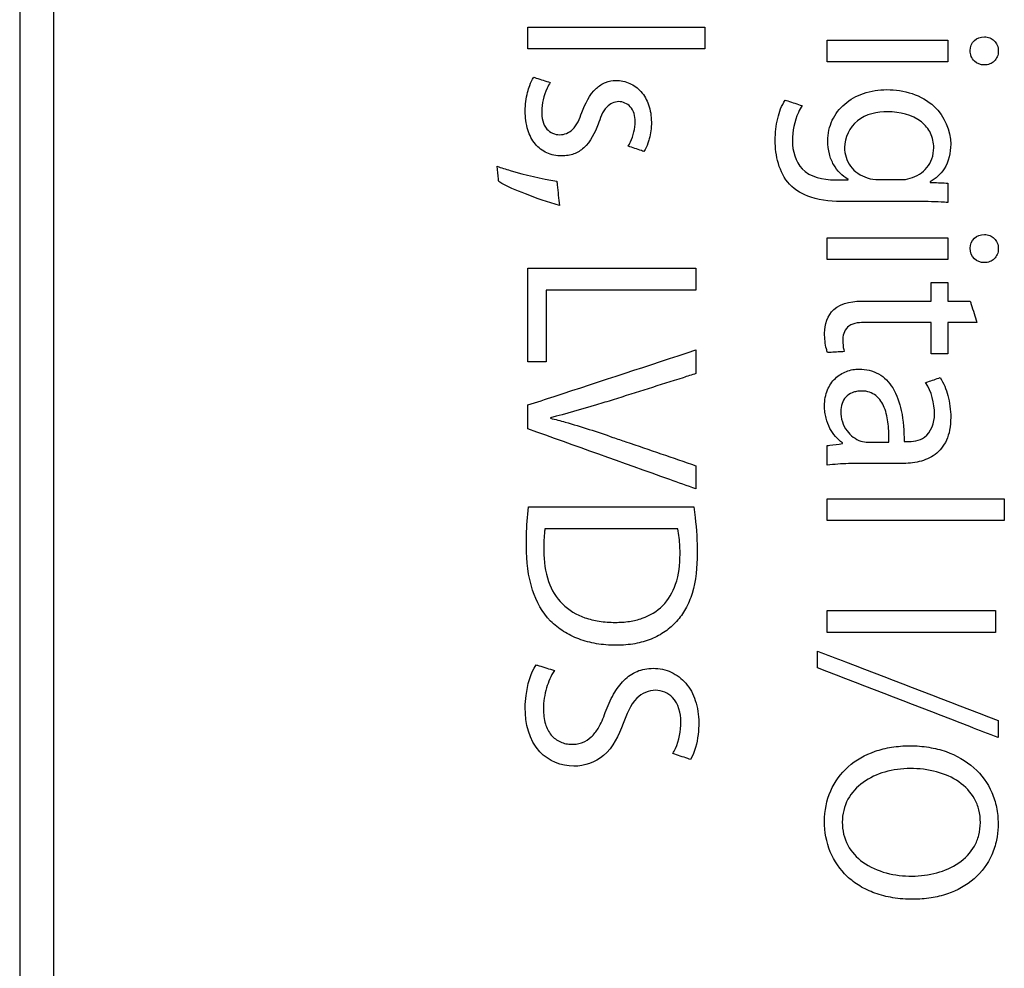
# Model space of a CAD drawing. Header units: inches. Extents: x 0 to 22, y 0 to 17.
# Tile 14 of 29: x 10.653 to 11.091, y 8.216 to 8.639. Entities that reach past the tile are written whole.
import ezdxf

# ---------------------------------------------------------------- set-up
doc = ezdxf.new("R2010")
doc.units = ezdxf.units.IN
doc.header["$LTSCALE"] = 1.21
doc.header["$MEASUREMENT"] = 0
doc.layers.get('0').update_dxf_attribs({"linetype": 'CONTINUOUS'})
doc.layers.add('DATUMCURVES', color=7, linetype='CONTINUOUS')

msp = doc.modelspace()

# ---------------------------------------------------------------- linework, layer by layer
at = {"color": 7, "linetype": 'CONTINUOUS'}
for p, q in [((10.65281, 9.20279), (10.65281, 7.31679)), ((10.66781, 9.19779), (10.66781, 7.32179))]:
    msp.add_line(p, q, dxfattribs=at)
at = {"layer": 'DATUMCURVES', "color": 40, "linetype": 'CONTINUOUS'}
for points, knots in [([(10.66781, 9.19765, 0.394), (10.66781, 9.09998, 0.394), (10.66781, 8.47485, 0.394), (10.66781, 7.84971, 0.394), (10.66781, 7.32226, 0.394)], [0, 0, 0, 0, 0.15625, 1, 1, 1, 1]), ([(10.8792, 8.62613, 0.394), (10.8792, 8.62664, 0.394), (10.8792, 8.6299, 0.394), (10.8792, 8.63315, 0.394), (10.8792, 8.6359, 0.394)], [0, 0, 0, 0, 0.15625, 1, 1, 1, 1]), ([(10.8792, 8.6359, 0.394), (10.88331, 8.6359, 0.394), (10.90959, 8.6359, 0.394), (10.93587, 8.6359, 0.394), (10.95805, 8.6359, 0.394)], [0, 0, 0, 0, 0.15625, 1, 1, 1, 1]), ([(10.95805, 8.6359, 0.394), (10.95805, 8.63539, 0.394), (10.95805, 8.63214, 0.394), (10.95805, 8.62888, 0.394), (10.95805, 8.62613, 0.394)], [0, 0, 0, 0, 0.15625, 1, 1, 1, 1]), ([(11.07617, 8.62542, 0.394), (11.0762, 8.6271, 0.394), (11.07751, 8.63041, 0.394), (11.08175, 8.63187, 0.394), (11.08494, 8.63128, 0.394), (11.08703, 8.62994, 0.394), (11.08842, 8.62782, 0.394), (11.08873, 8.62604, 0.394), (11.08872, 8.62506, 0.394), (11.08871, 8.62498, 0.394)], [0, 0, 0, 0, 0.246013, 0.487094, 0.612157, 0.731745, 0.85344, 0.986788, 1, 1, 1, 1]), ([(11.01254, 8.63014, 0.394), (11.01534, 8.63014, 0.394), (11.03325, 8.63014, 0.394), (11.05117, 8.63014, 0.394), (11.06629, 8.63014, 0.394)], [0, 0, 0, 0, 0.15625, 1, 1, 1, 1]), ([(11.01254, 8.62036, 0.394), (11.01254, 8.62087, 0.394), (11.01254, 8.62413, 0.394), (11.01254, 8.62738, 0.394), (11.01254, 8.63014, 0.394)], [0, 0, 0, 0, 0.15625, 1, 1, 1, 1]), ([(11.06629, 8.63014, 0.394), (11.06629, 8.62963, 0.394), (11.06629, 8.62637, 0.394), (11.06629, 8.62311, 0.394), (11.06629, 8.62036, 0.394)], [0, 0, 0, 0, 0.15625, 1, 1, 1, 1]), ([(10.95805, 8.62613, 0.394), (10.95394, 8.62613, 0.394), (10.92766, 8.62613, 0.394), (10.90138, 8.62613, 0.394), (10.8792, 8.62613, 0.394)], [0, 0, 0, 0, 0.15625, 1, 1, 1, 1]), ([(11.08871, 8.62498, 0.394), (11.08869, 8.62419, 0.394), (11.08838, 8.62261, 0.394), (11.08702, 8.6206, 0.394), (11.08494, 8.61931, 0.394), (11.08175, 8.61874, 0.394), (11.07744, 8.62024, 0.394), (11.07615, 8.62367, 0.394), (11.07617, 8.62542, 0.394)], [0, 0, 0, 0, 0.121401, 0.243894, 0.36492, 0.492449, 0.739132, 1, 1, 1, 1]), ([(11.06629, 8.62036, 0.394), (11.06349, 8.62036, 0.394), (11.04557, 8.62036, 0.394), (11.02766, 8.62036, 0.394), (11.01254, 8.62036, 0.394)], [0, 0, 0, 0, 0.15625, 1, 1, 1, 1]), ([(10.91041, 8.59258, 0.394), (10.90898, 8.58874, 0.394), (10.90634, 8.58316, 0.394), (10.9005, 8.57949, 0.394), (10.89702, 8.57861, 0.394), (10.89401, 8.57838, 0.394), (10.89079, 8.57869, 0.394), (10.88657, 8.58003, 0.394), (10.88196, 8.58361, 0.394), (10.8786, 8.59037, 0.394), (10.87781, 8.59707, 0.394), (10.87816, 8.60272, 0.394), (10.8789, 8.60654, 0.394), (10.87964, 8.60889, 0.394), (10.88002, 8.6099, 0.394)], [0, 0, 0, 0, 0.19352, 0.27456, 0.316681, 0.362233, 0.416706, 0.468462, 0.57022, 0.682301, 0.81632, 0.884362, 0.948969, 1, 1, 1, 1]), ([(10.88176, 8.61356, 0.394), (10.88214, 8.61344, 0.394), (10.88458, 8.61266, 0.394), (10.88703, 8.61188, 0.394), (10.88909, 8.61123, 0.394)], [0, 0, 0, 0, 0.15625, 1, 1, 1, 1]), ([(10.88909, 8.61123, 0.394), (10.88859, 8.61039, 0.394), (10.88655, 8.60635, 0.394), (10.88532, 8.60179, 0.394), (10.88532, 8.59824, 0.394)], [0, 0, 0, 0, 0.215482, 1, 1, 1, 1]), ([(10.90319, 8.59779, 0.394), (10.90463, 8.60175, 0.394), (10.90734, 8.6073, 0.394), (10.91362, 8.61154, 0.394), (10.91893, 8.61246, 0.394), (10.92471, 8.61124, 0.394), (10.93001, 8.6073, 0.394), (10.93349, 8.60109, 0.394), (10.93435, 8.59486, 0.394), (10.93401, 8.58972, 0.394), (10.9334, 8.58658, 0.394), (10.93285, 8.58475, 0.394), (10.93262, 8.58411, 0.394)], [0, 0, 0, 0, 0.21483, 0.297538, 0.37694, 0.483231, 0.589082, 0.7038, 0.8367, 0.903713, 0.965569, 1, 1, 1, 1]), ([(11.02176, 8.56804, 0.394), (11.01913, 8.56956, 0.394), (11.01563, 8.57322, 0.394), (11.01319, 8.57951, 0.394), (11.01257, 8.58482, 0.394), (11.01309, 8.58992, 0.394), (11.01509, 8.59584, 0.394), (11.02001, 8.60219, 0.394), (11.02876, 8.60699, 0.394), (11.03556, 8.60801, 0.394), (11.03908, 8.60801, 0.394)], [0, 0, 0, 0, 0.15478, 0.242799, 0.34171, 0.423842, 0.50252, 0.657285, 0.820325, 1, 1, 1, 1]), ([(11.03908, 8.60801, 0.394), (11.04653, 8.60801, 0.394), (11.06122, 8.60394, 0.394), (11.06751, 8.58983, 0.394), (11.06751, 8.58371, 0.394)], [0, 0, 0, 0, 0.548824, 1, 1, 1, 1]), ([(10.91962, 8.60267, 0.394), (10.91768, 8.60267, 0.394), (10.9128, 8.60016, 0.394), (10.91143, 8.59526, 0.394), (10.91041, 8.59258, 0.394)], [0, 0, 0, 0, 0.404329, 1, 1, 1, 1]), ([(10.92695, 8.5938, 0.394), (10.92695, 8.59611, 0.394), (10.92593, 8.60074, 0.394), (10.9215, 8.60267, 0.394), (10.91962, 8.60267, 0.394)], [0, 0, 0, 0, 0.551862, 1, 1, 1, 1]), ([(11.02043, 8.55815, 0.394), (11.01532, 8.55815, 0.394), (11.00638, 8.55864, 0.394), (10.99505, 8.56492, 0.394), (10.99019, 8.57497, 0.394), (10.98913, 8.58362, 0.394), (10.98953, 8.59039, 0.394), (10.99059, 8.59649, 0.394), (10.99215, 8.60091, 0.394), (10.99377, 8.60335, 0.394)], [0, 0, 0, 0, 0.232133, 0.399789, 0.559642, 0.718159, 0.792565, 0.866847, 1, 1, 1, 1]), ([(10.99377, 8.60335, 0.394), (10.99417, 8.60322, 0.394), (10.99668, 8.60241, 0.394), (10.9992, 8.60159, 0.394), (11.00132, 8.60091, 0.394)], [0, 0, 0, 0, 0.15625, 1, 1, 1, 1]), ([(11.00132, 8.60091, 0.394), (11.00069, 8.59994, 0.394), (10.99807, 8.59511, 0.394), (10.99699, 8.58948, 0.394), (10.99699, 8.58515, 0.394)], [0, 0, 0, 0, 0.20962, 1, 1, 1, 1]), ([(10.88532, 8.59824, 0.394), (10.88532, 8.59553, 0.394), (10.88613, 8.59015, 0.394), (10.89123, 8.58791, 0.394), (10.89331, 8.58791, 0.394)], [0, 0, 0, 0, 0.564918, 1, 1, 1, 1]), ([(10.89331, 8.58791, 0.394), (10.89535, 8.58791, 0.394), (10.90046, 8.59007, 0.394), (10.90218, 8.59508, 0.394), (10.90319, 8.59779, 0.394)], [0, 0, 0, 0, 0.413693, 1, 1, 1, 1]), ([(11.03952, 8.59814, 0.394), (11.0348, 8.59814, 0.394), (11.02492, 8.59625, 0.394), (11.0202, 8.58665, 0.394), (11.0202, 8.58226, 0.394)], [0, 0, 0, 0, 0.518085, 1, 1, 1, 1]), ([(11.04952, 8.56849, 0.394), (11.05232, 8.56935, 0.394), (11.05641, 8.57184, 0.394), (11.05946, 8.57726, 0.394), (11.06013, 8.5816, 0.394), (11.05973, 8.58548, 0.394), (11.05829, 8.58966, 0.394), (11.05272, 8.59642, 0.394), (11.04472, 8.59814, 0.394), (11.03952, 8.59814, 0.394)], [0, 0, 0, 0, 0.186911, 0.283178, 0.389378, 0.461352, 0.530431, 0.668707, 1, 1, 1, 1]), ([(10.92385, 8.5828, 0.394), (10.92421, 8.58342, 0.394), (10.926, 8.5868, 0.394), (10.92695, 8.59069, 0.394), (10.92695, 8.5938, 0.394)], [0, 0, 0, 0, 0.187086, 1, 1, 1, 1]), ([(10.99699, 8.58515, 0.394), (10.99699, 8.58076, 0.394), (10.9998, 8.57014, 0.394), (11.01075, 8.56781, 0.394), (11.01587, 8.56781, 0.394)], [0, 0, 0, 0, 0.460996, 1, 1, 1, 1]), ([(11.06751, 8.58371, 0.394), (11.06751, 8.57992, 0.394), (11.06597, 8.57298, 0.394), (11.06079, 8.5683, 0.394), (11.0583, 8.56693, 0.394)], [0, 0, 0, 0, 0.570729, 1, 1, 1, 1]), ([(10.93084, 8.58047, 0.394), (10.93048, 8.58059, 0.394), (10.92815, 8.58137, 0.394), (10.92582, 8.58214, 0.394), (10.92385, 8.5828, 0.394)], [0, 0, 0, 0, 0.15625, 1, 1, 1, 1]), ([(11.0202, 8.58226, 0.394), (11.0202, 8.57934, 0.394), (11.02209, 8.57321, 0.394), (11.02742, 8.56962, 0.394), (11.03031, 8.56871, 0.394)], [0, 0, 0, 0, 0.490297, 1, 1, 1, 1]), ([(10.86544, 8.57389, 0.394), (10.86736, 8.57318, 0.394), (10.87611, 8.57044, 0.394), (10.88505, 8.5683, 0.394), (10.89209, 8.56723, 0.394)], [0, 0, 0, 0, 0.22313, 1, 1, 1, 1]), ([(10.86621, 8.56701, 0.394), (10.86617, 8.56737, 0.394), (10.86591, 8.56966, 0.394), (10.86566, 8.57195, 0.394), (10.86544, 8.57389, 0.394)], [0, 0, 0, 0, 0.15625, 1, 1, 1, 1]), ([(10.89319, 8.55635, 0.394), (10.88808, 8.5578, 0.394), (10.87897, 8.56107, 0.394), (10.86997, 8.56478, 0.394), (10.86621, 8.56701, 0.394)], [0, 0, 0, 0, 0.548505, 1, 1, 1, 1]), ([(10.89209, 8.56723, 0.394), (10.89215, 8.56666, 0.394), (10.89252, 8.56304, 0.394), (10.89288, 8.55941, 0.394), (10.89319, 8.55635, 0.394)], [0, 0, 0, 0, 0.15625, 1, 1, 1, 1]), ([(11.01587, 8.56781, 0.394), (11.01618, 8.56781, 0.394), (11.01814, 8.56781, 0.394), (11.0201, 8.56781, 0.394), (11.02176, 8.56781, 0.394)], [0, 0, 0, 0, 0.15625, 1, 1, 1, 1]), ([(11.03553, 8.56792, 0.394), (11.03603, 8.56792, 0.394), (11.03925, 8.56792, 0.394), (11.04247, 8.56792, 0.394), (11.04519, 8.56792, 0.394)], [0, 0, 0, 0, 0.15625, 1, 1, 1, 1]), ([(11.0583, 8.5667, 0.394), (11.05871, 8.56668, 0.394), (11.06138, 8.56657, 0.394), (11.06404, 8.56647, 0.394), (11.06629, 8.56637, 0.394)], [0, 0, 0, 0, 0.15625, 1, 1, 1, 1]), ([(11.06629, 8.56637, 0.394), (11.06629, 8.56592, 0.394), (11.06629, 8.56304, 0.394), (11.06629, 8.56015, 0.394), (11.06629, 8.55772, 0.394)], [0, 0, 0, 0, 0.15625, 1, 1, 1, 1]), ([(11.05163, 8.55815, 0.394), (11.05, 8.55815, 0.394), (11.0396, 8.55815, 0.394), (11.0292, 8.55815, 0.394), (11.02043, 8.55815, 0.394)], [0, 0, 0, 0, 0.15625, 1, 1, 1, 1]), ([(11.06629, 8.55772, 0.394), (11.0653, 8.55781, 0.394), (11.06042, 8.55813, 0.394), (11.05553, 8.55815, 0.394), (11.05163, 8.55815, 0.394)], [0, 0, 0, 0, 0.202289, 1, 1, 1, 1]), ([(11.01254, 8.54203, 0.394), (11.01534, 8.54203, 0.394), (11.03325, 8.54203, 0.394), (11.05117, 8.54203, 0.394), (11.06629, 8.54203, 0.394)], [0, 0, 0, 0, 0.15625, 1, 1, 1, 1]), ([(11.01254, 8.53225, 0.394), (11.01254, 8.53276, 0.394), (11.01254, 8.53602, 0.394), (11.01254, 8.53928, 0.394), (11.01254, 8.54203, 0.394)], [0, 0, 0, 0, 0.15625, 1, 1, 1, 1]), ([(11.06629, 8.54203, 0.394), (11.06629, 8.54152, 0.394), (11.06629, 8.53826, 0.394), (11.06629, 8.535, 0.394), (11.06629, 8.53225, 0.394)], [0, 0, 0, 0, 0.15625, 1, 1, 1, 1]), ([(11.07617, 8.53731, 0.394), (11.0762, 8.53899, 0.394), (11.07751, 8.5423, 0.394), (11.08175, 8.54376, 0.394), (11.08495, 8.54317, 0.394), (11.08703, 8.54183, 0.394), (11.08842, 8.53971, 0.394), (11.08873, 8.53793, 0.394), (11.08872, 8.53696, 0.394), (11.08871, 8.53687, 0.394)], [0, 0, 0, 0, 0.246024, 0.487096, 0.612151, 0.731741, 0.853446, 0.986793, 1, 1, 1, 1]), ([(11.08871, 8.53687, 0.394), (11.08869, 8.53608, 0.394), (11.08838, 8.53451, 0.394), (11.08702, 8.5325, 0.394), (11.08494, 8.5312, 0.394), (11.08175, 8.53063, 0.394), (11.07745, 8.53214, 0.394), (11.07615, 8.53556, 0.394), (11.07617, 8.53731, 0.394)], [0, 0, 0, 0, 0.121379, 0.243869, 0.364906, 0.49245, 0.739159, 1, 1, 1, 1]), ([(11.06629, 8.53225, 0.394), (11.06349, 8.53225, 0.394), (11.04557, 8.53225, 0.394), (11.02766, 8.53225, 0.394), (11.01254, 8.53225, 0.394)], [0, 0, 0, 0, 0.15625, 1, 1, 1, 1]), ([(10.8792, 8.4867, 0.394), (10.8792, 8.48888, 0.394), (10.8792, 8.50279, 0.394), (10.8792, 8.51671, 0.394), (10.8792, 8.52845, 0.394)], [0, 0, 0, 0, 0.15625, 1, 1, 1, 1]), ([(10.8792, 8.52845, 0.394), (10.8831, 8.52845, 0.394), (10.90805, 8.52845, 0.394), (10.933, 8.52845, 0.394), (10.95405, 8.52845, 0.394)], [0, 0, 0, 0, 0.15625, 1, 1, 1, 1]), ([(10.95405, 8.52845, 0.394), (10.95405, 8.52794, 0.394), (10.95405, 8.52469, 0.394), (10.95405, 8.52143, 0.394), (10.95405, 8.51869, 0.394)], [0, 0, 0, 0, 0.15625, 1, 1, 1, 1]), ([(11.05884, 8.5138, 0.394), (11.05884, 8.51424, 0.394), (11.05884, 8.51701, 0.394), (11.05884, 8.51979, 0.394), (11.05884, 8.52213, 0.394)], [0, 0, 0, 0, 0.15625, 1, 1, 1, 1]), ([(11.05884, 8.52213, 0.394), (11.05923, 8.52213, 0.394), (11.06171, 8.52213, 0.394), (11.06419, 8.52213, 0.394), (11.06629, 8.52213, 0.394)], [0, 0, 0, 0, 0.15625, 1, 1, 1, 1]), ([(11.06629, 8.52213, 0.394), (11.06629, 8.5217, 0.394), (11.06629, 8.51892, 0.394), (11.06629, 8.51615, 0.394), (11.06629, 8.5138, 0.394)], [0, 0, 0, 0, 0.15625, 1, 1, 1, 1]), ([(10.95405, 8.51869, 0.394), (10.95058, 8.51869, 0.394), (10.92833, 8.51869, 0.394), (10.90608, 8.51869, 0.394), (10.88731, 8.51869, 0.394)], [0, 0, 0, 0, 0.15625, 1, 1, 1, 1]), ([(10.88731, 8.51869, 0.394), (10.88731, 8.51702, 0.394), (10.88731, 8.50636, 0.394), (10.88731, 8.4957, 0.394), (10.88731, 8.4867, 0.394)], [0, 0, 0, 0, 0.15625, 1, 1, 1, 1]), ([(11.01132, 8.49948, 0.394), (11.01132, 8.50325, 0.394), (11.01449, 8.51294, 0.394), (11.02466, 8.5138, 0.394), (11.02953, 8.5138, 0.394)], [0, 0, 0, 0, 0.436908, 1, 1, 1, 1]), ([(11.02953, 8.5138, 0.394), (11.03106, 8.5138, 0.394), (11.04083, 8.5138, 0.394), (11.0506, 8.5138, 0.394), (11.05884, 8.5138, 0.394)], [0, 0, 0, 0, 0.15625, 1, 1, 1, 1]), ([(11.06629, 8.5138, 0.394), (11.0668, 8.5138, 0.394), (11.0701, 8.5138, 0.394), (11.07339, 8.5138, 0.394), (11.07617, 8.5138, 0.394)], [0, 0, 0, 0, 0.15625, 1, 1, 1, 1]), ([(11.07617, 8.5138, 0.394), (11.07633, 8.51331, 0.394), (11.07733, 8.51012, 0.394), (11.07833, 8.50694, 0.394), (11.07917, 8.50425, 0.394)], [0, 0, 0, 0, 0.15625, 1, 1, 1, 1]), ([(11.02987, 8.50425, 0.394), (11.02724, 8.50425, 0.394), (11.02181, 8.50423, 0.394), (11.01942, 8.49904, 0.394), (11.01942, 8.49693, 0.394)], [0, 0, 0, 0, 0.555328, 1, 1, 1, 1]), ([(11.05884, 8.50425, 0.394), (11.05734, 8.50425, 0.394), (11.04768, 8.50425, 0.394), (11.03802, 8.50425, 0.394), (11.02987, 8.50425, 0.394)], [0, 0, 0, 0, 0.15625, 1, 1, 1, 1]), ([(11.05884, 8.49026, 0.394), (11.05884, 8.49099, 0.394), (11.05884, 8.49565, 0.394), (11.05884, 8.50032, 0.394), (11.05884, 8.50425, 0.394)], [0, 0, 0, 0, 0.15625, 1, 1, 1, 1]), ([(11.07917, 8.50425, 0.394), (11.0785, 8.50425, 0.394), (11.0742, 8.50425, 0.394), (11.06991, 8.50425, 0.394), (11.06629, 8.50425, 0.394)], [0, 0, 0, 0, 0.15625, 1, 1, 1, 1]), ([(11.06629, 8.50425, 0.394), (11.06629, 8.50353, 0.394), (11.06629, 8.49886, 0.394), (11.06629, 8.49419, 0.394), (11.06629, 8.49026, 0.394)], [0, 0, 0, 0, 0.15625, 1, 1, 1, 1]), ([(11.01265, 8.49081, 0.394), (11.01246, 8.49134, 0.394), (11.01163, 8.49416, 0.394), (11.01132, 8.49711, 0.394), (11.01132, 8.49948, 0.394)], [0, 0, 0, 0, 0.192396, 1, 1, 1, 1]), ([(11.01942, 8.49693, 0.394), (11.01942, 8.49633, 0.394), (11.01945, 8.49442, 0.394), (11.01971, 8.49251, 0.394), (11.02009, 8.49126, 0.394)], [0, 0, 0, 0, 0.316703, 1, 1, 1, 1]), ([(10.8792, 8.46747, 0.394), (10.8831, 8.46875, 0.394), (10.90805, 8.47693, 0.394), (10.933, 8.48512, 0.394), (10.95405, 8.49202, 0.394)], [0, 0, 0, 0, 0.15625, 1, 1, 1, 1]), ([(10.95405, 8.49202, 0.394), (10.95405, 8.49147, 0.394), (10.95405, 8.48795, 0.394), (10.95405, 8.48444, 0.394), (10.95405, 8.48147, 0.394)], [0, 0, 0, 0, 0.15625, 1, 1, 1, 1]), ([(11.02009, 8.49126, 0.394), (11.0197, 8.49124, 0.394), (11.01722, 8.49109, 0.394), (11.01474, 8.49094, 0.394), (11.01265, 8.49081, 0.394)], [0, 0, 0, 0, 0.15625, 1, 1, 1, 1]), ([(10.88731, 8.4867, 0.394), (10.88689, 8.4867, 0.394), (10.88419, 8.4867, 0.394), (10.88148, 8.4867, 0.394), (10.8792, 8.4867, 0.394)], [0, 0, 0, 0, 0.15625, 1, 1, 1, 1]), ([(11.06629, 8.49026, 0.394), (11.0659, 8.49026, 0.394), (11.06342, 8.49026, 0.394), (11.06094, 8.49026, 0.394), (11.05884, 8.49026, 0.394)], [0, 0, 0, 0, 0.15625, 1, 1, 1, 1]), ([(11.01931, 8.4506, 0.394), (11.01697, 8.4522, 0.394), (11.01397, 8.45583, 0.394), (11.01206, 8.46088, 0.394), (11.01143, 8.46429, 0.394), (11.01124, 8.46739, 0.394), (11.01152, 8.47076, 0.394), (11.01277, 8.47512, 0.394), (11.01573, 8.47957, 0.394), (11.02091, 8.48278, 0.394), (11.02483, 8.48348, 0.394), (11.02675, 8.48348, 0.394)], [0, 0, 0, 0, 0.193292, 0.305436, 0.365658, 0.429088, 0.516395, 0.595139, 0.736163, 0.868644, 1, 1, 1, 1]), ([(11.02675, 8.48348, 0.394), (11.02971, 8.48348, 0.394), (11.03584, 8.48214, 0.394), (11.04267, 8.47487, 0.394), (11.04621, 8.46405, 0.394), (11.04676, 8.45578, 0.394), (11.04674, 8.45115, 0.394)], [0, 0, 0, 0, 0.209205, 0.417978, 0.673294, 1, 1, 1, 1]), ([(10.95405, 8.48147, 0.394), (10.95213, 8.48086, 0.394), (10.93984, 8.47697, 0.394), (10.92755, 8.47308, 0.394), (10.91718, 8.4698, 0.394)], [0, 0, 0, 0, 0.15625, 1, 1, 1, 1]), ([(11.06285, 8.47969, 0.394), (11.06438, 8.47723, 0.394), (11.06607, 8.47296, 0.394), (11.06729, 8.46689, 0.394), (11.06764, 8.46171, 0.394), (11.06724, 8.45655, 0.394), (11.0655, 8.45059, 0.394), (11.06104, 8.44493, 0.394), (11.05347, 8.44184, 0.394), (11.0482, 8.44137, 0.394), (11.04552, 8.44137, 0.394)], [0, 0, 0, 0, 0.16455, 0.256307, 0.351348, 0.458449, 0.548831, 0.701353, 0.847924, 1, 1, 1, 1]), ([(11.05629, 8.47748, 0.394), (11.05664, 8.47759, 0.394), (11.05882, 8.47833, 0.394), (11.061, 8.47907, 0.394), (11.06285, 8.47969, 0.394)], [0, 0, 0, 0, 0.15625, 1, 1, 1, 1]), ([(11.03997, 8.45092, 0.394), (11.04003, 8.45361, 0.394), (11.03987, 8.45882, 0.394), (11.03846, 8.46609, 0.394), (11.03531, 8.47124, 0.394), (11.03133, 8.47339, 0.394), (11.0283, 8.47379, 0.394), (11.02569, 8.47359, 0.394), (11.02317, 8.4729, 0.394), (11.02062, 8.4712, 0.394), (11.01886, 8.46809, 0.394), (11.01854, 8.46577, 0.394), (11.01854, 8.46459, 0.394)], [0, 0, 0, 0, 0.185322, 0.358372, 0.507799, 0.580994, 0.662981, 0.714891, 0.760875, 0.841745, 0.918976, 1, 1, 1, 1]), ([(10.91718, 8.4698, 0.394), (10.91471, 8.46904, 0.394), (10.90544, 8.4662, 0.394), (10.89611, 8.46349, 0.394), (10.8892, 8.4618, 0.394)], [0, 0, 0, 0, 0.266495, 1, 1, 1, 1]), ([(10.8792, 8.45681, 0.394), (10.8792, 8.45736, 0.394), (10.8792, 8.46092, 0.394), (10.8792, 8.46447, 0.394), (10.8792, 8.46747, 0.394)], [0, 0, 0, 0, 0.15625, 1, 1, 1, 1]), ([(11.01854, 8.46459, 0.394), (11.01854, 8.46155, 0.394), (11.02025, 8.45572, 0.394), (11.02511, 8.4522, 0.394), (11.02753, 8.45137, 0.394)], [0, 0, 0, 0, 0.542907, 1, 1, 1, 1]), ([(10.8892, 8.46158, 0.394), (10.89142, 8.46104, 0.394), (10.90082, 8.45855, 0.394), (10.91006, 8.45551, 0.394), (10.91707, 8.45304, 0.394)], [0, 0, 0, 0, 0.235236, 1, 1, 1, 1]), ([(11.04785, 8.45115, 0.394), (11.05058, 8.45115, 0.394), (11.05768, 8.45212, 0.394), (11.06033, 8.45965, 0.394), (11.06029, 8.46337, 0.394)], [0, 0, 0, 0, 0.422187, 1, 1, 1, 1]), ([(10.95405, 8.43005, 0.394), (10.95016, 8.43144, 0.394), (10.92521, 8.44036, 0.394), (10.90026, 8.44928, 0.394), (10.8792, 8.45681, 0.394)], [0, 0, 0, 0, 0.15625, 1, 1, 1, 1]), ([(10.91707, 8.45304, 0.394), (10.919, 8.45238, 0.394), (10.93133, 8.44816, 0.394), (10.94365, 8.44393, 0.394), (10.95405, 8.44037, 0.394)], [0, 0, 0, 0, 0.15625, 1, 1, 1, 1]), ([(11.01254, 8.44938, 0.394), (11.01289, 8.44942, 0.394), (11.01515, 8.44972, 0.394), (11.01741, 8.45002, 0.394), (11.01931, 8.45027, 0.394)], [0, 0, 0, 0, 0.15625, 1, 1, 1, 1]), ([(11.01254, 8.4406, 0.394), (11.01254, 8.44106, 0.394), (11.01254, 8.44398, 0.394), (11.01254, 8.44691, 0.394), (11.01254, 8.44938, 0.394)], [0, 0, 0, 0, 0.15625, 1, 1, 1, 1]), ([(11.03064, 8.45092, 0.394), (11.03113, 8.45092, 0.394), (11.03424, 8.45092, 0.394), (11.03735, 8.45092, 0.394), (11.03997, 8.45092, 0.394)], [0, 0, 0, 0, 0.15625, 1, 1, 1, 1]), ([(10.95405, 8.44037, 0.394), (10.95405, 8.43983, 0.394), (10.95405, 8.43639, 0.394), (10.95405, 8.43295, 0.394), (10.95405, 8.43005, 0.394)], [0, 0, 0, 0, 0.15625, 1, 1, 1, 1]), ([(11.02542, 8.44137, 0.394), (11.02426, 8.44137, 0.394), (11.01996, 8.44132, 0.394), (11.01565, 8.44107, 0.394), (11.01254, 8.4406, 0.394)], [0, 0, 0, 0, 0.26832, 1, 1, 1, 1]), ([(11.04552, 8.44137, 0.394), (11.04447, 8.44137, 0.394), (11.03777, 8.44137, 0.394), (11.03107, 8.44137, 0.394), (11.02542, 8.44137, 0.394)], [0, 0, 0, 0, 0.15625, 1, 1, 1, 1]), ([(11.01254, 8.41593, 0.394), (11.01254, 8.41644, 0.394), (11.01254, 8.41969, 0.394), (11.01254, 8.42295, 0.394), (11.01254, 8.42569, 0.394)], [0, 0, 0, 0, 0.15625, 1, 1, 1, 1]), ([(11.01254, 8.42569, 0.394), (11.01665, 8.42569, 0.394), (11.04293, 8.42569, 0.394), (11.06921, 8.42569, 0.394), (11.09138, 8.42569, 0.394)], [0, 0, 0, 0, 0.15625, 1, 1, 1, 1]), ([(11.09138, 8.42569, 0.394), (11.09138, 8.42519, 0.394), (11.09138, 8.42193, 0.394), (11.09138, 8.41868, 0.394), (11.09138, 8.41593, 0.394)], [0, 0, 0, 0, 0.15625, 1, 1, 1, 1]), ([(10.87854, 8.40436, 0.394), (10.87854, 8.40603, 0.394), (10.87859, 8.41192, 0.394), (10.87887, 8.41783, 0.394), (10.87943, 8.42202, 0.394)], [0, 0, 0, 0, 0.283139, 1, 1, 1, 1]), ([(10.87943, 8.42202, 0.394), (10.88326, 8.42202, 0.394), (10.9078, 8.42202, 0.394), (10.93234, 8.42202, 0.394), (10.95305, 8.42202, 0.394)], [0, 0, 0, 0, 0.15625, 1, 1, 1, 1]), ([(10.95305, 8.42202, 0.394), (10.95328, 8.42046, 0.394), (10.95419, 8.41361, 0.394), (10.95461, 8.4067, 0.394), (10.95461, 8.40136, 0.394)], [0, 0, 0, 0, 0.227742, 1, 1, 1, 1]), ([(10.88676, 8.41224, 0.394), (10.88664, 8.41157, 0.394), (10.88627, 8.40832, 0.394), (10.88631, 8.40506, 0.394), (10.88631, 8.40247, 0.394)], [0, 0, 0, 0, 0.208715, 1, 1, 1, 1]), ([(10.94594, 8.41224, 0.394), (10.94286, 8.41224, 0.394), (10.92313, 8.41224, 0.394), (10.90341, 8.41224, 0.394), (10.88676, 8.41224, 0.394)], [0, 0, 0, 0, 0.15625, 1, 1, 1, 1]), ([(10.94695, 8.40093, 0.394), (10.94695, 8.4021, 0.394), (10.94686, 8.40589, 0.394), (10.9465, 8.40968, 0.394), (10.94594, 8.41224, 0.394)], [0, 0, 0, 0, 0.309262, 1, 1, 1, 1]), ([(11.09138, 8.41593, 0.394), (11.08728, 8.41593, 0.394), (11.061, 8.41593, 0.394), (11.03471, 8.41593, 0.394), (11.01254, 8.41593, 0.394)], [0, 0, 0, 0, 0.15625, 1, 1, 1, 1]), ([(10.95461, 8.40136, 0.394), (10.95461, 8.39534, 0.394), (10.95383, 8.3867, 0.394), (10.94976, 8.37662, 0.394), (10.94558, 8.37089, 0.394), (10.94041, 8.36627, 0.394), (10.93407, 8.36285, 0.394), (10.92802, 8.36118, 0.394), (10.9227, 8.3605, 0.394), (10.91837, 8.36033, 0.394), (10.91399, 8.3605, 0.394), (10.90841, 8.36119, 0.394), (10.90191, 8.36289, 0.394), (10.89499, 8.3663, 0.394), (10.88679, 8.37272, 0.394), (10.87979, 8.38586, 0.394), (10.87854, 8.39783, 0.394), (10.87854, 8.40436, 0.394)], [0, 0, 0, 0, 0.139347, 0.196751, 0.249594, 0.302141, 0.3562, 0.41461, 0.446364, 0.480228, 0.514784, 0.547884, 0.610308, 0.669009, 0.725644, 0.848834, 1, 1, 1, 1]), ([(10.88631, 8.40247, 0.394), (10.88629, 8.39786, 0.394), (10.88728, 8.38918, 0.394), (10.89384, 8.37808, 0.394), (10.90281, 8.37284, 0.394), (10.91109, 8.3709, 0.394), (10.9178, 8.37046, 0.394), (10.92429, 8.37083, 0.394), (10.93176, 8.37258, 0.394), (10.94, 8.37748, 0.394), (10.94604, 8.38809, 0.394), (10.94695, 8.39642, 0.394), (10.94695, 8.40093, 0.394)], [0, 0, 0, 0, 0.140512, 0.259694, 0.378563, 0.444702, 0.517645, 0.582468, 0.641788, 0.750288, 0.862793, 1, 1, 1, 1]), ([(11.01254, 8.36615, 0.394), (11.01254, 8.36666, 0.394), (11.01254, 8.36992, 0.394), (11.01254, 8.37317, 0.394), (11.01254, 8.37592, 0.394)], [0, 0, 0, 0, 0.15625, 1, 1, 1, 1]), ([(11.01254, 8.37592, 0.394), (11.01644, 8.37592, 0.394), (11.04139, 8.37592, 0.394), (11.06634, 8.37592, 0.394), (11.08739, 8.37592, 0.394)], [0, 0, 0, 0, 0.15625, 1, 1, 1, 1]), ([(11.08739, 8.37592, 0.394), (11.08739, 8.37541, 0.394), (11.08739, 8.37215, 0.394), (11.08739, 8.3689, 0.394), (11.08739, 8.36615, 0.394)], [0, 0, 0, 0, 0.15625, 1, 1, 1, 1]), ([(11.08739, 8.36615, 0.394), (11.08349, 8.36615, 0.394), (11.05854, 8.36615, 0.394), (11.03359, 8.36615, 0.394), (11.01254, 8.36615, 0.394)], [0, 0, 0, 0, 0.15625, 1, 1, 1, 1]), ([(11.0081, 8.3578, 0.394), (11.01229, 8.35619, 0.394), (11.03913, 8.3459, 0.394), (11.06597, 8.33561, 0.394), (11.08861, 8.32693, 0.394)], [0, 0, 0, 0, 0.15625, 1, 1, 1, 1]), ([(11.0081, 8.35036, 0.394), (11.0081, 8.35075, 0.394), (11.0081, 8.35323, 0.394), (11.0081, 8.35571, 0.394), (11.0081, 8.3578, 0.394)], [0, 0, 0, 0, 0.15625, 1, 1, 1, 1]), ([(10.87798, 8.33258, 0.394), (10.87798, 8.33441, 0.394), (10.87853, 8.34097, 0.394), (10.88021, 8.3477, 0.394), (10.88287, 8.35168, 0.394)], [0, 0, 0, 0, 0.276255, 1, 1, 1, 1]), ([(10.88287, 8.35168, 0.394), (10.88329, 8.35155, 0.394), (10.88599, 8.3507, 0.394), (10.8887, 8.34985, 0.394), (10.89098, 8.34913, 0.394)], [0, 0, 0, 0, 0.15625, 1, 1, 1, 1]), ([(10.89098, 8.34913, 0.394), (10.88945, 8.34675, 0.394), (10.88766, 8.34265, 0.394), (10.88634, 8.33676, 0.394), (10.88591, 8.33133, 0.394), (10.88655, 8.32557, 0.394), (10.88916, 8.32026, 0.394), (10.8928, 8.31747, 0.394), (10.89614, 8.31643, 0.394), (10.89876, 8.3162, 0.394), (10.90127, 8.31638, 0.394), (10.90432, 8.31715, 0.394), (10.90767, 8.31941, 0.394), (10.90959, 8.32193, 0.394), (10.91043, 8.32332, 0.394)], [0, 0, 0, 0, 0.154275, 0.239849, 0.329065, 0.450573, 0.551686, 0.643767, 0.691092, 0.741332, 0.786181, 0.828072, 0.911646, 1, 1, 1, 1]), ([(10.91363, 8.33036, 0.394), (10.91466, 8.33319, 0.394), (10.9169, 8.33837, 0.394), (10.92154, 8.34493, 0.394), (10.92667, 8.34854, 0.394), (10.93127, 8.34991, 0.394), (10.93512, 8.35025, 0.394), (10.93915, 8.34984, 0.394), (10.94439, 8.34811, 0.394), (10.9501, 8.34369, 0.394), (10.95441, 8.33559, 0.394), (10.95528, 8.32927, 0.394), (10.95528, 8.32592, 0.394)], [0, 0, 0, 0, 0.13649, 0.253827, 0.359451, 0.412687, 0.469187, 0.533203, 0.594791, 0.716905, 0.848708, 1, 1, 1, 1]), ([(11.08861, 8.31926, 0.394), (11.08442, 8.32088, 0.394), (11.05758, 8.33125, 0.394), (11.03074, 8.34162, 0.394), (11.0081, 8.35036, 0.394)], [0, 0, 0, 0, 0.15625, 1, 1, 1, 1]), ([(10.93606, 8.34035, 0.394), (10.93304, 8.34035, 0.394), (10.92556, 8.33684, 0.394), (10.92317, 8.32947, 0.394), (10.92162, 8.32548, 0.394)], [0, 0, 0, 0, 0.413945, 1, 1, 1, 1]), ([(10.94728, 8.32625, 0.394), (10.94728, 8.33008, 0.394), (10.94564, 8.33739, 0.394), (10.93879, 8.34035, 0.394), (10.93606, 8.34035, 0.394)], [0, 0, 0, 0, 0.584228, 1, 1, 1, 1]), ([(10.89964, 8.30649, 0.394), (10.89415, 8.30649, 0.394), (10.88098, 8.31188, 0.394), (10.87798, 8.32568, 0.394), (10.87798, 8.33258, 0.394)], [0, 0, 0, 0, 0.442819, 1, 1, 1, 1]), ([(10.92162, 8.32548, 0.394), (10.91958, 8.32029, 0.394), (10.91514, 8.31024, 0.394), (10.90433, 8.30649, 0.394), (10.89964, 8.30649, 0.394)], [0, 0, 0, 0, 0.542947, 1, 1, 1, 1]), ([(10.94373, 8.31214, 0.394), (10.94417, 8.31286, 0.394), (10.94638, 8.31722, 0.394), (10.94728, 8.32221, 0.394), (10.94728, 8.32625, 0.394)], [0, 0, 0, 0, 0.17238, 1, 1, 1, 1]), ([(10.95528, 8.32592, 0.394), (10.95528, 8.32415, 0.394), (10.95495, 8.31853, 0.394), (10.95357, 8.31283, 0.394), (10.95161, 8.30948, 0.394)], [0, 0, 0, 0, 0.31341, 1, 1, 1, 1]), ([(11.08861, 8.32693, 0.394), (11.08861, 8.32653, 0.394), (11.08861, 8.32397, 0.394), (11.08861, 8.32142, 0.394), (11.08861, 8.31926, 0.394)], [0, 0, 0, 0, 0.15625, 1, 1, 1, 1]), ([(11.01132, 8.28188, 0.394), (11.01133, 8.28658, 0.394), (11.013, 8.29573, 0.394), (11.02133, 8.30712, 0.394), (11.0317, 8.31286, 0.394), (11.04132, 8.3152, 0.394), (11.04942, 8.31579, 0.394), (11.05763, 8.31518, 0.394), (11.06763, 8.31271, 0.394), (11.07834, 8.30671, 0.394), (11.08539, 8.297, 0.394), (11.08816, 8.28811, 0.394), (11.08865, 8.28287, 0.394), (11.0886, 8.27995, 0.394), (11.08858, 8.27945, 0.394)], [0, 0, 0, 0, 0.119668, 0.232394, 0.350976, 0.415912, 0.485818, 0.558964, 0.626614, 0.749574, 0.86565, 0.925114, 0.987346, 1, 1, 1, 1]), ([(10.95161, 8.30948, 0.394), (10.9512, 8.30962, 0.394), (10.94857, 8.31051, 0.394), (10.94594, 8.31139, 0.394), (10.94373, 8.31214, 0.394)], [0, 0, 0, 0, 0.15625, 1, 1, 1, 1]), ([(11.04952, 8.30547, 0.394), (11.04567, 8.30545, 0.394), (11.03823, 8.30449, 0.394), (11.02825, 8.29995, 0.394), (11.02087, 8.2921, 0.394), (11.01921, 8.28508, 0.394), (11.01921, 8.2816, 0.394)], [0, 0, 0, 0, 0.268917, 0.519989, 0.75543, 1, 1, 1, 1]), ([(11.05029, 8.25751, 0.394), (11.054, 8.25751, 0.394), (11.06132, 8.25845, 0.394), (11.07131, 8.26271, 0.394), (11.07765, 8.26919, 0.394), (11.0803, 8.27582, 0.394), (11.08094, 8.28138, 0.394), (11.08031, 8.28695, 0.394), (11.07773, 8.29361, 0.394), (11.07139, 8.30023, 0.394), (11.06108, 8.30456, 0.394), (11.05347, 8.30549, 0.394), (11.04952, 8.30547, 0.394)], [0, 0, 0, 0, 0.128039, 0.251361, 0.36873, 0.429174, 0.494634, 0.560171, 0.620687, 0.738327, 0.864136, 1, 1, 1, 1]), ([(11.08858, 8.27945, 0.394), (11.08851, 8.27748, 0.394), (11.08802, 8.27322, 0.394), (11.08544, 8.26487, 0.394), (11.07851, 8.25545, 0.394), (11.06813, 8.24982, 0.394), (11.0586, 8.24754, 0.394), (11.05039, 8.24697, 0.394), (11.04194, 8.24759, 0.394), (11.03389, 8.2496, 0.394), (11.027, 8.25283, 0.394), (11.01953, 8.25845, 0.394), (11.01291, 8.26817, 0.394), (11.01131, 8.27726, 0.394), (11.01132, 8.28188, 0.394)], [0, 0, 0, 0, 0.051752, 0.112307, 0.227944, 0.348533, 0.414201, 0.484512, 0.564114, 0.635766, 0.70136, 0.762812, 0.879777, 1, 1, 1, 1]), ([(11.01921, 8.28149, 0.394), (11.01921, 8.27799, 0.394), (11.02079, 8.27094, 0.394), (11.03099, 8.26, 0.394), (11.0427, 8.25751, 0.394), (11.05029, 8.25751, 0.394)], [0, 0, 0, 0, 0.242251, 0.474624, 1, 1, 1, 1])]:
    msp.add_open_spline(points, degree=3, knots=knots, dxfattribs=at)
for points in [[(11.07617, 8.62536, 0.394), (11.07617, 8.6254, 0.394), (11.07617, 8.62543, 0.394), (11.07617, 8.62547, 0.394)], [(10.88002, 8.6099, 0.394), (10.8805, 8.61117, 0.394), (10.88108, 8.6124, 0.394), (10.88176, 8.61356, 0.394)], [(10.93262, 8.58411, 0.394), (10.93216, 8.58283, 0.394), (10.93158, 8.5816, 0.394), (10.93084, 8.58047, 0.394)], [(11.02176, 8.56781, 0.394), (11.02176, 8.56789, 0.394), (11.02176, 8.56797, 0.394), (11.02176, 8.56804, 0.394)], [(11.03031, 8.56871, 0.394), (11.03196, 8.56811, 0.394), (11.03377, 8.56792, 0.394), (11.03553, 8.56792, 0.394)], [(11.04519, 8.56792, 0.394), (11.04664, 8.56792, 0.394), (11.04814, 8.56803, 0.394), (11.04952, 8.56849, 0.394)], [(11.0583, 8.56693, 0.394), (11.0583, 8.56685, 0.394), (11.0583, 8.56678, 0.394), (11.0583, 8.5667, 0.394)], [(11.07617, 8.53725, 0.394), (11.07617, 8.53729, 0.394), (11.07617, 8.53733, 0.394), (11.07617, 8.53736, 0.394)], [(11.06029, 8.46337, 0.394), (11.06029, 8.46826, 0.394), (11.05903, 8.47343, 0.394), (11.05629, 8.47748, 0.394)], [(10.8892, 8.4618, 0.394), (10.8892, 8.46173, 0.394), (10.8892, 8.46166, 0.394), (10.8892, 8.46158, 0.394)], [(11.01931, 8.45027, 0.394), (11.01931, 8.45038, 0.394), (11.01931, 8.45049, 0.394), (11.01931, 8.4506, 0.394)], [(11.02753, 8.45137, 0.394), (11.02852, 8.45103, 0.394), (11.02959, 8.45092, 0.394), (11.03064, 8.45092, 0.394)], [(11.04674, 8.45115, 0.394), (11.04711, 8.45115, 0.394), (11.04748, 8.45115, 0.394), (11.04785, 8.45115, 0.394)], [(10.91043, 8.32332, 0.394), (10.91176, 8.32552, 0.394), (10.91274, 8.32797, 0.394), (10.91363, 8.33036, 0.394)], [(11.01132, 8.28183, 0.394), (11.01132, 8.28186, 0.394), (11.01132, 8.2819, 0.394), (11.01132, 8.28194, 0.394)], [(11.01921, 8.2816, 0.394), (11.01921, 8.28156, 0.394), (11.01921, 8.28153, 0.394), (11.01921, 8.28149, 0.394)]]:
    msp.add_open_spline(points, degree=3, dxfattribs=at)

doc.saveas('drawing.dxf')
